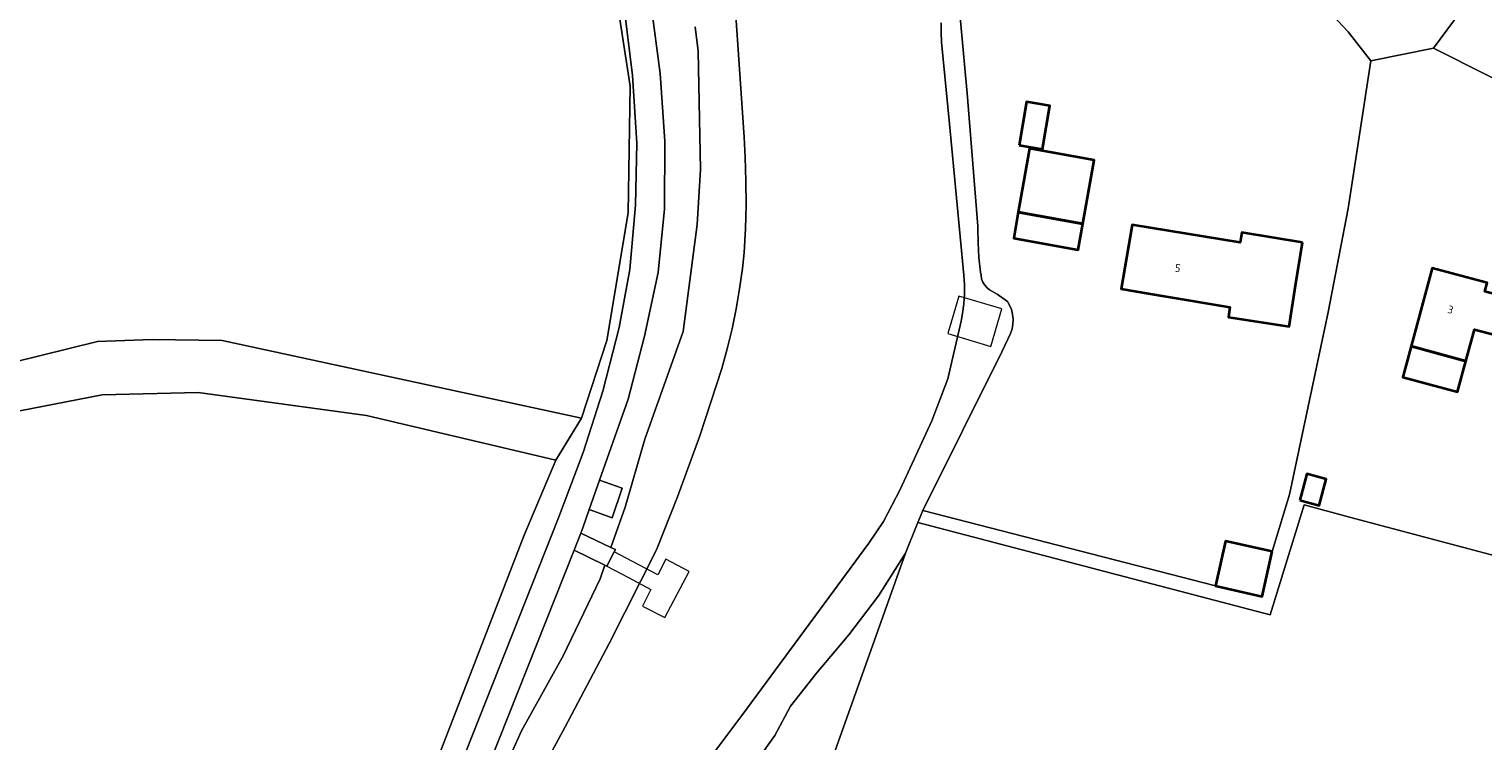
# Model space of a CAD drawing. Header units: metres. Extents: x 178952 to 185583, y 415201 to 419317.
# Tile 139 of 165: x 184715 to 184882, y 415667 to 415749. Entities that reach past the tile are written whole.
import ezdxf
from ezdxf.enums import TextEntityAlignment as Align

# ---------------------------------------------------------------- set-up
doc = ezdxf.new("R2010")
doc.units = ezdxf.units.M
for name, color, linetype, lineweight in [('B-XX-GR-BEPLANTING_CULTUUR_BOSPLANTSOEN-GV', 253, 'Continuous', 18), ('B-XX-OG-BEBOUWING-GV', 252, 'Continuous', 35), ('B-XX-OG-BEBOUWING-T18', 252, 'Continuous', 18), ('B-XX-OG-BEBOUWING_SCHUUR-GV', 252, 'Continuous', 35), ('B-XX-OG-TERREIN_CULTUURSCHEIDING-GV', 253, 'Continuous', 18), ('B-XX-OG-TOPOGRAFIE-GV', 7, 'Continuous', 18), ('B-XX-OG-WATER-GV', 253, 'Continuous', 18), ('B-XX-OG-WATER_SLOOT-GV', 253, 'Continuous', 18), ('B-XX-OG-WEG-GV', 253, 'Continuous', 18), ('B-XX-VH-VERHARDING_BETONSTRAATSTEEN-GV', 251, 'Continuous', 18)]:
    doc.layers.add(name, color=color, linetype=linetype, lineweight=lineweight)
doc.styles.add('NLCS-ISO-M-T18', font='NLCS-ISO.ttf', dxfattribs={"height": 1.8})

msp = doc.modelspace()

# ---------------------------------------------------------------- linework, layer by layer
at = {"layer": 'B-XX-GR-BEPLANTING_CULTUUR_BOSPLANTSOEN-GV'}
msp.add_lwpolyline([(184589.191, 415686.046), (184598.848, 415685.913), (184609.828, 415686.178), (184621.999, 415686.31), (184632.45, 415686.575), (184639.462, 415686.972), (184652.691, 415689.75), (184682.192, 415697.555), (184699.125, 415701.524), (184709.973, 415704.434), (184723.599, 415707.08), (184734.579, 415707.345), (184753.894, 415704.699), (184775.59, 415699.605), (184778.538, 415704.396), (184737.346, 415713.326), (184729.309, 415713.438), (184723.058, 415713.215), (184671.485, 415700.489), (184644.47, 415694.349), (184621.475, 415692.005), (184523.869, 415691.248)], dxfattribs=at)
at = {"layer": 'B-XX-OG-BEBOUWING-GV'}
for points in [[(184837.089, 415732.681), (184837.323, 415733.997), (184829.913, 415735.318), (184829.723, 415734.253), (184828.61, 415728.011), (184836.021, 415726.69)], [(184836.021, 415726.69), (184828.61, 415728.011), (184828.08, 415725.038), (184835.491, 415723.717)], [(184861.211, 415724.559), (184854.221, 415725.709), (184854.031, 415724.539), (184841.672, 415726.58), (184840.422, 415719.249), (184845.352, 415718.409), (184852.88, 415717.15), (184852.7, 415715.98), (184859.66, 415714.9), (184860.4, 415719.63)], [(184879.929, 415710.951), (184873.654, 415712.646), (184872.698, 415709.108), (184878.973, 415707.413)]]:
    msp.add_lwpolyline(points, close=True, dxfattribs=at)
msp.add_lwpolyline([(184898.297, 415720.236), (184898.168, 415720.298), (184887.769, 415723.106), (184886.336, 415717.8), (184882.088, 415718.947), (184882.349, 415719.912), (184876.074, 415721.607), (184873.654, 415712.646), (184879.929, 415710.951), (184880.912, 415714.591), (184895.794, 415710.679), (184897.037, 415715.407)], dxfattribs=at)
at = {"layer": 'B-XX-OG-BEBOUWING_SCHUUR-GV'}
for points in [[(184828.709, 415735.693), (184831.383, 415735.235), (184832.24, 415740.232), (184829.567, 415740.691)], [(184860.873, 415695.01), (184863.092, 415694.408), (184863.912, 415697.432), (184861.693, 415698.034)], [(184857.712, 415689.105), (184852.368, 415690.312), (184851.208, 415685.178), (184856.552, 415683.97)]]:
    msp.add_lwpolyline(points, close=True, dxfattribs=at)
at = {"layer": 'B-XX-OG-TERREIN_CULTUURSCHEIDING-GV'}
for points in [[(184523.869, 415691.248), (184621.475, 415692.005), (184644.47, 415694.349), (184671.485, 415700.489), (184723.058, 415713.215), (184729.309, 415713.438), (184737.346, 415713.326), (184778.538, 415704.396), (184781.44, 415713.326), (184783.896, 415727.95), (184784.119, 415742.462), (184780.749, 415764.296), (184773.961, 415795.709), (184754.018, 415870.016), (184747.163, 415887.534), (184739.546, 415907.337)], [(184523.869, 415691.248), (184621.475, 415692.005), (184644.47, 415694.349), (184671.485, 415700.489), (184723.058, 415713.215), (184729.309, 415713.438), (184737.346, 415713.326), (184778.538, 415704.396), (184781.44, 415713.326), (184783.896, 415727.95), (184784.119, 415742.462), (184780.749, 415764.296), (184773.961, 415795.709), (184754.018, 415870.016), (184747.163, 415887.534), (184739.546, 415907.337)], [(184881.965, 415849.768), (184879.597, 415846.077), (184875.939, 415835.544), (184872.77, 415824.267), (184871.693, 415814.344), (184871.195, 415803.924), (184873.908, 415762.719), (184876.085, 415754.195), (184879.372, 415751.119), (184876.224, 415746.828), (184894.658, 415737.53)], [(184821.693, 415753.37), (184822.553, 415743.691), (184822.73, 415741.69), (184823.973, 415726.412), (184823.97, 415726.195), (184823.996, 415724.514), (184824.102, 415722.836), (184824.287, 415721.165), (184824.339, 415720.792), (184824.403, 415720.387), (184824.545, 415720.003), (184824.759, 415719.653), (184825.036, 415719.351), (184825.326, 415719.133), (184826.175, 415718.607), (184827.368, 415717.789), (184827.612, 415717.369), (184827.826, 415716.854), (184827.963, 415716.313), (184828.022, 415715.759), (184828.001, 415715.201), (184827.901, 415714.653), (184827.723, 415714.124), (184826.78, 415712.098), (184817.661, 415693.839), (184851.208, 415685.178), (184856.552, 415683.97), (184857.712, 415689.105), (184859.684, 415695.663), (184864.153, 415716.561), (184866.416, 415728.439), (184869.024, 415745.363), (184866.444, 415748.696), (184864.046, 415751.217)], [(184897.037, 415715.407), (184895.794, 415710.679), (184880.912, 415714.591), (184879.929, 415710.951), (184873.654, 415712.646), (184876.074, 415721.607), (184882.349, 415719.912)], [(184592.525, 415640.907), (184622.018, 415620.198), (184643.499, 415604.806), (184663.142, 415591.729), (184673.77, 415584.661), (184700.515, 415567.659), (184719.336, 415556.046), (184719.751, 415555.87), (184723.527, 415565.879), (184771.96, 415690.99), (184775.59, 415699.605), (184753.894, 415704.699), (184734.579, 415707.345), (184723.599, 415707.08), (184709.973, 415704.434), (184699.125, 415701.524), (184682.192, 415697.555), (184652.691, 415689.75), (184639.462, 415686.972), (184632.45, 415686.575), (184621.999, 415686.31), (184609.828, 415686.178), (184598.848, 415685.913), (184589.191, 415686.046)], [(184944.831, 415663.747), (184923.132, 415670.903), (184909.225, 415673.259), (184895.202, 415676.302), (184895.898, 415680.107), (184896.795, 415685.011), (184866.598, 415693.063), (184861.375, 415694.456), (184857.499, 415681.858), (184817.099, 415692.455), (184815.667, 415688.93), (184801.672, 415649.579)], [(184801.672, 415649.579), (184815.667, 415688.93), (184812.585, 415684.034), (184809.174, 415679.563), (184805.463, 415675.185), (184802.509, 415671.374), (184800.712, 415668.04), (184798.898, 415665.513)]]:
    msp.add_lwpolyline(points, dxfattribs=at)
for points in [[(184894.658, 415737.53), (184876.224, 415746.828), (184869.024, 415745.363), (184866.416, 415728.439), (184864.153, 415716.561), (184859.684, 415695.663), (184857.712, 415689.105), (184856.552, 415683.97), (184851.208, 415685.178), (184817.661, 415693.839), (184817.099, 415692.455), (184857.499, 415681.858), (184861.375, 415694.456), (184866.598, 415693.063), (184896.795, 415685.011), (184911.73, 415681.028), (184923.878, 415717.653), (184924.122, 415721.086), (184910.202, 415728.993)], [(184836.021, 415726.69), (184835.491, 415723.717), (184828.08, 415725.038), (184828.61, 415728.011)], [(184861.211, 415724.559), (184860.4, 415719.63), (184859.66, 415714.9), (184852.7, 415715.98), (184852.88, 415717.15), (184845.352, 415718.409), (184840.422, 415719.249), (184841.672, 415726.58), (184854.031, 415724.539), (184854.221, 415725.709)]]:
    msp.add_lwpolyline(points, close=True, dxfattribs=at)
at = {"layer": 'B-XX-OG-TOPOGRAFIE-GV'}
for points in [[(184826.717, 415716.957), (184821.775, 415718.38), (184820.539, 415714.127), (184825.446, 415712.633)], [(184790.881, 415686.82), (184788.184, 415688.238), (184787.294, 415686.458), (184782.294, 415689.092), (184781.422, 415687.431), (184783.91, 415686.123), (184786.475, 415684.776), (184785.518, 415682.864), (184788.089, 415681.541)]]:
    msp.add_lwpolyline(points, close=True, dxfattribs=at)
at = {"layer": 'B-XX-OG-WATER-GV'}
for points in [[(184796.206, 415751.108), (184797.171, 415736.614), (184797.304, 415734.336), (184797.39, 415731.602), (184797.396, 415728.867), (184797.323, 415726.132), (184797.169, 415723.402), (184796.976, 415721.552), (184796.661, 415719.236), (184796.268, 415716.931), (184795.796, 415714.642), (184795.246, 415712.37), (184794.619, 415710.118), (184792.09, 415702.389), (184789.557, 415695.393), (184787.129, 415689.326), (184781.706, 415678.564), (184776.667, 415669.031), (184770.021, 415656.691)], [(184793.804, 415666.201), (184796.914, 415670.32), (184806.353, 415683.119), (184811.473, 415690.064), (184813.142, 415692.567), (184815.08, 415696.213), (184818.688, 415704.101), (184820.52, 415708.899), (184822.042, 415715.545), (184822.223, 415716.42), (184822.375, 415717.511), (184822.448, 415718.61), (184822.44, 415719.711), (184822.353, 415720.809), (184821.545, 415729.69), (184820.718, 415738.161), (184819.818, 415747.539), (184819.758, 415748.62), (184819.777, 415749.722)]]:
    msp.add_lwpolyline(points, dxfattribs=at)
at = {"layer": 'B-XX-OG-WATER_SLOOT-GV'}
for points in [[(184798.898, 415665.513), (184800.712, 415668.04), (184802.509, 415671.374), (184805.463, 415675.185), (184809.174, 415679.563), (184812.585, 415684.034), (184815.667, 415688.93), (184817.099, 415692.455), (184817.661, 415693.839), (184826.78, 415712.098), (184827.723, 415714.124), (184827.901, 415714.653), (184828.001, 415715.201), (184828.022, 415715.759), (184827.963, 415716.313), (184827.826, 415716.854), (184827.612, 415717.369), (184827.368, 415717.789), (184826.175, 415718.607), (184825.326, 415719.133), (184825.036, 415719.351), (184824.759, 415719.653), (184824.545, 415720.003), (184824.403, 415720.387), (184824.339, 415720.792), (184824.287, 415721.165), (184824.102, 415722.836), (184823.996, 415724.514), (184823.97, 415726.195), (184823.973, 415726.412), (184822.73, 415741.69), (184822.553, 415743.691), (184821.693, 415753.37)], [(184770.021, 415656.691), (184776.667, 415669.031), (184781.706, 415678.564), (184787.129, 415689.326), (184789.557, 415695.393), (184792.09, 415702.389), (184794.619, 415710.118), (184795.246, 415712.37), (184795.796, 415714.642), (184796.268, 415716.931), (184796.661, 415719.236), (184796.976, 415721.552), (184797.169, 415723.402), (184797.323, 415726.132), (184797.396, 415728.867), (184797.39, 415731.602), (184797.304, 415734.336), (184797.171, 415736.614), (184796.206, 415751.108)], [(184791.562, 415749.271), (184791.894, 415746.499), (184792.189, 415732.921), (184791.812, 415726.618), (184790.186, 415714.351), (184785.814, 415701.982), (184783.526, 415694.215), (184781.91, 415689.579), (184782.421, 415689.334), (184782.294, 415689.092), (184781.422, 415687.431), (184781.2, 415687.541), (184780.662, 415685.999), (184776.436, 415677.16), (184771.668, 415668.565), (184766.263, 415656.609)], [(184819.777, 415749.722), (184819.758, 415748.62), (184819.818, 415747.539), (184820.718, 415738.161), (184821.545, 415729.69), (184822.353, 415720.809), (184822.44, 415719.711), (184822.448, 415718.61), (184822.375, 415717.511), (184822.223, 415716.42), (184822.042, 415715.545), (184820.52, 415708.899), (184818.688, 415704.101), (184815.08, 415696.213), (184813.142, 415692.567), (184811.473, 415690.064), (184806.353, 415683.119), (184796.914, 415670.32), (184793.804, 415666.201)]]:
    msp.add_lwpolyline(points, dxfattribs=at)
at = {"layer": 'B-XX-OG-WEG-GV'}
for points in [[(184764.881, 415890.84), (184751.282, 415899.459), (184751.76, 415897.339), (184751.951, 415894.959), (184751.65, 415888.948), (184753.12, 415881.06), (184755.781, 415870.001), (184764.341, 415837.808), (184771.231, 415810.76), (184775.151, 415793.929), (184778.591, 415778.04), (184780.952, 415766.57), (184782.312, 415758.638), (184783.481, 415751.16), (184784.382, 415743.709), (184784.861, 415735.95), (184784.712, 415728.819), (184784.082, 415721.471), (184782.842, 415714.788), (184780.972, 415707.489), (184778.711, 415700.46), (184775.891, 415692.979), (184737.261, 415595.389)], [(184777.685, 415689.288), (184778.458, 415691.237), (184778.701, 415691.849), (184779.428, 415693.921), (184780.617, 415697.307), (184783.872, 415706.58), (184785.772, 415713.819), (184787.312, 415721.119), (184788.062, 415728.399), (184788.081, 415736.16), (184787.571, 415743.939), (184786.531, 415751.739), (184783.721, 415767.259), (184781.56, 415778.34), (184778.02, 415794.21), (184773.962, 415811.57), (184771.642, 415820.82), (184767.131, 415838.809), (184766.374, 415841.695), (184758.711, 415870.909), (184756.82, 415879.302)], [(184780.749, 415764.296), (184784.119, 415742.462), (184783.896, 415727.95), (184781.44, 415713.326), (184778.538, 415704.396), (184775.59, 415699.605), (184771.96, 415690.99), (184723.527, 415565.879)], [(184737.261, 415595.389), (184775.891, 415692.979), (184778.711, 415700.46), (184780.972, 415707.489), (184782.842, 415714.788), (184784.082, 415721.471), (184784.712, 415728.819), (184784.861, 415735.95), (184784.382, 415743.709), (184783.481, 415751.16)], [(184786.531, 415751.739), (184787.571, 415743.939), (184788.081, 415736.16), (184788.062, 415728.399), (184787.312, 415721.119), (184785.772, 415713.819), (184783.872, 415706.58), (184780.617, 415697.307), (184783.184, 415696.38), (184782.067, 415692.966), (184779.428, 415693.921), (184778.701, 415691.849), (184778.458, 415691.237), (184781.91, 415689.579), (184783.526, 415694.215), (184785.814, 415701.982), (184790.186, 415714.351), (184791.812, 415726.618), (184792.189, 415732.921), (184791.894, 415746.499), (184791.562, 415749.271)], [(184864.046, 415751.217), (184866.444, 415748.696), (184869.024, 415745.363), (184876.224, 415746.828), (184879.372, 415751.119)], [(184766.263, 415656.609), (184771.668, 415668.565), (184776.436, 415677.16), (184780.662, 415685.999), (184781.2, 415687.541), (184777.685, 415689.288), (184739.981, 415594.29)], [(184739.981, 415594.29), (184777.685, 415689.288)]]:
    msp.add_lwpolyline(points, dxfattribs=at)
msp.add_lwpolyline([(184781.91, 415689.579), (184778.458, 415691.237), (184777.685, 415689.288), (184781.2, 415687.541), (184781.422, 415687.431), (184782.294, 415689.092), (184782.421, 415689.334)], close=True, dxfattribs=at)
at = {"layer": 'B-XX-VH-VERHARDING_BETONSTRAATSTEEN-GV'}
msp.add_lwpolyline([(184783.184, 415696.38), (184780.617, 415697.307), (184779.428, 415693.921), (184782.067, 415692.966)], close=True, dxfattribs=at)

# ---------------------------------------------------------------- texts
at = {"layer": 'B-XX-OG-BEBOUWING-T18', "style": 'NLCS-ISO-M-T18'}
for s, rotation, p in [('5', 350.6, (184846.894, 415721.612)), ('3', 344.9, (184878.167, 415716.847))]:
    msp.add_text(s, height=0.9, rotation=rotation, dxfattribs=at).set_placement(p, align=Align.MIDDLE_CENTER)

doc.saveas('drawing.dxf')
